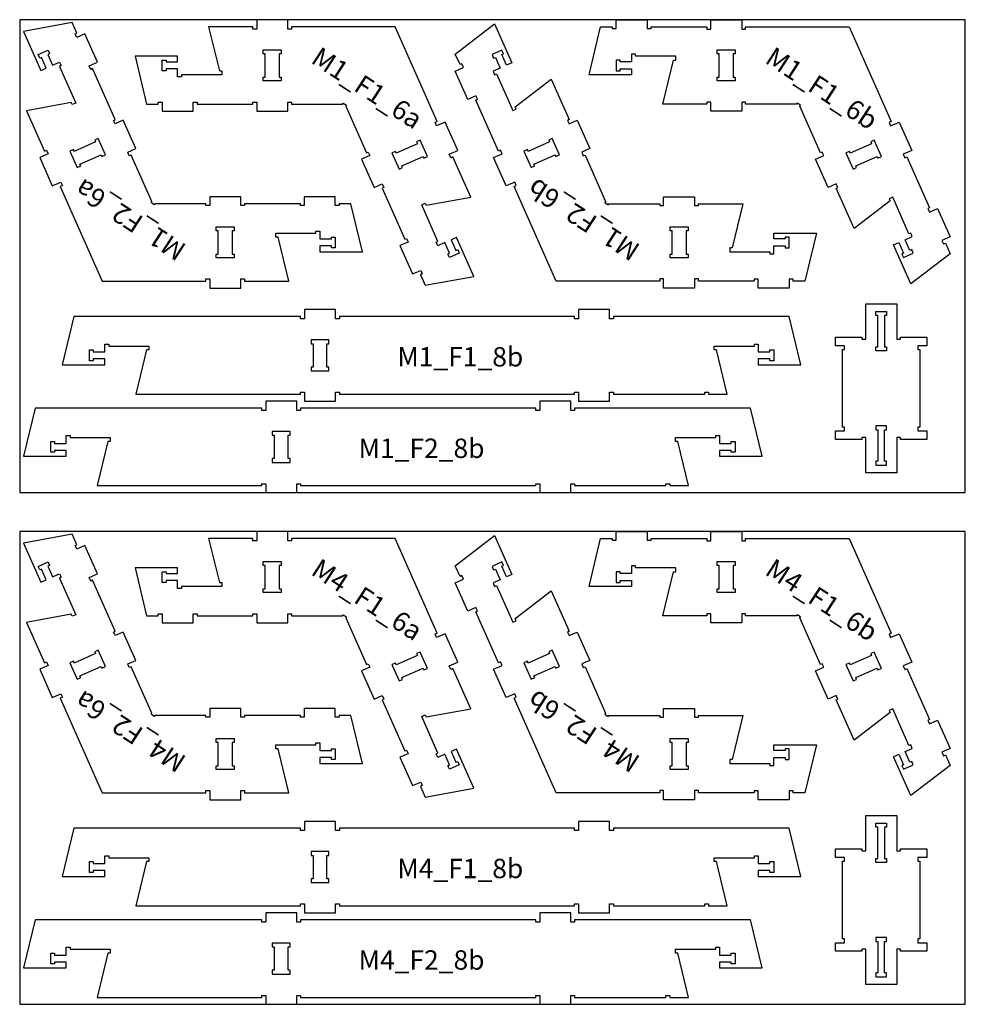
# Model space of a CAD drawing. Header units: millimetres. Extents: x -18184 to 50972, y 6312 to 16778.
# Tile 32 of 38: x 15512 to 17952, y 8953 to 11493. Entities that reach past the tile are written whole.
import ezdxf

# ---------------------------------------------------------------- set-up
doc = ezdxf.new("R2010")
doc.units = ezdxf.units.MM
doc.header["$MEASUREMENT"] = 0
for name, color, linetype in [('freeswerk_CODES', 50, 'Continuous'), ('freeswerk_ELEMENTEN', 7, 'Continuous'), ('freeswerk_PLATEN', 3, 'Continuous')]:
    doc.layers.add(name, color=color, linetype=linetype)

msp = doc.modelspace()

# ---------------------------------------------------------------- linework, layer by layer
at = {"layer": 'freeswerk_ELEMENTEN'}
for points in [[(15713, 11382.8), (15680.5, 11455.9), (15659.5, 11446.6), (15655.4, 11455.7), (15660, 11457.7), (15647.8, 11485.1), (15522.3, 11462.2), (15567, 11361.7), (15580.7, 11367.8), (15568.5, 11395.2), (15563.9, 11393.2), (15559.9, 11402.3), (15585.5, 11413.7), (15589.5, 11404.5), (15584.9, 11402.5), (15597.1, 11375.1), (15615.4, 11383.2), (15619.5, 11374.1), (15614.9, 11372), (15656.9, 11277.4), (15647.8, 11273.4), (15645.4, 11278.8), (15530, 11257.7), (15576.3, 11153.5), (15581.8, 11156), (15585.8, 11146.8), (15563.9, 11137.1), (15596.4, 11064), (15618.3, 11073.7), (15622.4, 11064.6), (15616.9, 11062.1), (15725.4, 10817.9), (15992.6, 10817.9), (15992.6, 10823.9), (16002.6, 10823.9), (16002.6, 10799.9), (16082.6, 10799.9), (16082.6, 10823.9), (16092.6, 10823.9), (16092.6, 10817.9), (16206.6, 10817.9), (16179, 10931.9), (16173, 10931.9), (16173, 10941.9), (16276.6, 10941.9), (16276.6, 10946.9), (16286.6, 10946.9), (16286.6, 10926.9), (16316.6, 10926.9), (16316.6, 10931.9), (16326.6, 10931.9), (16326.6, 10903.9), (16316.6, 10903.9), (16316.6, 10908.9), (16286.6, 10908.9), (16286.6, 10893.9), (16396.6, 10893.9), (16366.6, 11017.9), (16336.6, 11017.9), (16336.6, 11012.9), (16326.6, 11012.9), (16326.6, 11035.9), (16246.6, 11035.9), (16246.6, 11012.9), (16236.6, 11012.9), (16236.6, 11017.9), (16092.6, 11017.9), (16092.6, 11012.9), (16082.6, 11012.9), (16082.6, 11035.9), (16002.6, 11035.9), (16002.6, 11012.9), (15992.6, 11012.9), (15992.6, 11017.9), (15861.3, 11017.9), (15859.5, 11015.2), (15851.2, 11020.7), (15852.9, 11023.4), (15799.6, 11143.3), (15795.1, 11141.3), (15791, 11150.5), (15812, 11159.8), (15779.6, 11232.9), (15758.5, 11223.6), (15754.5, 11232.7), (15759.1, 11234.7), (15700.6, 11366.3), (15696, 11364.3), (15692, 11373.4)], [(15809.9, 11398.5), (15839.9, 11274.5), (15869.9, 11274.5), (15869.9, 11279.5), (15879.9, 11279.5), (15879.9, 11256.5), (15959.9, 11256.5), (15959.9, 11279.5), (15969.9, 11279.5), (15969.9, 11274.5), (16113.9, 11274.5), (16113.9, 11279.5), (16123.9, 11279.5), (16123.9, 11256.5), (16203.9, 11256.5), (16203.9, 11279.5), (16213.9, 11279.5), (16213.9, 11274.5), (16345.2, 11274.5), (16346.9, 11277.2), (16355.3, 11271.8), (16353.5, 11269.1), (16406.8, 11149.1), (16411.4, 11151.1), (16415.4, 11142), (16394.4, 11132.7), (16426.9, 11059.6), (16447.9, 11068.9), (16452, 11059.8), (16447.4, 11057.7), (16505.9, 10926.1), (16510.5, 10928.2), (16514.5, 10919), (16493.5, 10909.7), (16526, 10836.6), (16547, 10845.9), (16551.1, 10836.8), (16546.5, 10834.7), (16558.7, 10807.3), (16684.2, 10830.2), (16639.5, 10930.8), (16625.8, 10924.7), (16638, 10897.3), (16642.5, 10899.3), (16646.6, 10890.2), (16621, 10878.8), (16617, 10887.9), (16621.5, 10890), (16609.3, 10917.4), (16591.1, 10909.3), (16587, 10918.4), (16591.6, 10920.4), (16549.6, 11015), (16558.7, 11019.1), (16561.1, 11013.7), (16676.5, 11034.7), (16630.2, 11138.9), (16624.7, 11136.5), (16620.7, 11145.6), (16642.6, 11155.4), (16610.1, 11228.5), (16588.2, 11218.7), (16584.1, 11227.9), (16589.6, 11230.3), (16481.1, 11474.5), (16213.9, 11474.5), (16213.9, 11468.5), (16203.9, 11468.5), (16203.9, 11492.5), (16123.9, 11492.5), (16123.9, 11468.5), (16113.9, 11468.5), (16113.9, 11474.5), (15999.9, 11474.5), (16027.5, 11360.5), (16033.5, 11360.5), (16033.5, 11350.5), (15929.9, 11350.5), (15929.9, 11345.5), (15919.9, 11345.5), (15919.9, 11365.5), (15889.9, 11365.5), (15889.9, 11360.5), (15879.9, 11360.5), (15879.9, 11388.5), (15889.9, 11388.5), (15889.9, 11383.5), (15919.9, 11383.5), (15919.9, 11398.5)], [(17497.9, 10903.9), (17497.9, 10931.9), (17487.9, 10931.9), (17487.9, 10926.9), (17457.9, 10926.9), (17457.9, 10941.9), (17567.9, 10941.9), (17537.9, 10817.9), (17507.9, 10817.9), (17507.9, 10822.9), (17497.9, 10822.9), (17497.9, 10799.9), (17417.9, 10799.9), (17417.9, 10822.9), (17407.9, 10822.9), (17407.9, 10817.9), (17263.9, 10817.9), (17263.9, 10823.9), (17253.9, 10823.9), (17253.9, 10799.9), (17173.9, 10799.9), (17173.9, 10823.9), (17163.9, 10823.9), (17163.9, 10817.9), (16896.7, 10817.9), (16788.2, 11062.1), (16793.7, 11064.6), (16789.7, 11073.7), (16767.7, 11064), (16735.2, 11137.1), (16757.2, 11146.8), (16753.1, 11156), (16747.6, 11153.5), (16689.2, 11285.1), (16693.7, 11287.2), (16689.7, 11296.3), (16668.7, 11287), (16636.2, 11360.1), (16657.2, 11369.4), (16653.1, 11378.6), (16648.6, 11376.5), (16636.4, 11403.9), (16737.5, 11481.7), (16782.2, 11381.2), (16768.5, 11375.1), (16756.3, 11402.5), (16760.9, 11404.5), (16756.8, 11413.7), (16731.2, 11402.3), (16735.3, 11393.2), (16739.9, 11395.2), (16752, 11367.8), (16733.8, 11359.7), (16737.8, 11350.5), (16742.4, 11352.5), (16784.4, 11257.9), (16793.6, 11261.9), (16791.1, 11267.4), (16884.1, 11338.9), (16930.4, 11234.7), (16925.8, 11232.7), (16929.9, 11223.6), (16950.9, 11232.9), (16983.4, 11159.8), (16962.4, 11150.5), (16966.4, 11141.3), (16971, 11143.3), (17024.3, 11023.4), (17022.5, 11020.7), (17030.9, 11015.2), (17032.7, 11017.9), (17163.9, 11017.9), (17163.9, 11012.9), (17173.9, 11012.9), (17173.9, 11035.9), (17253.9, 11035.9), (17253.9, 11012.9), (17263.9, 11012.9), (17263.9, 11017.9), (17377.9, 11017.9), (17350.3, 10903.9), (17344.3, 10903.9), (17344.3, 10893.9), (17447.9, 10893.9), (17447.9, 10888.9), (17457.9, 10888.9), (17457.9, 10908.9), (17487.9, 10908.9), (17487.9, 10903.9)], [(17051.4, 11388.5), (17051.4, 11360.5), (17061.4, 11360.5), (17061.4, 11365.5), (17091.4, 11365.5), (17091.4, 11350.5), (16981.4, 11350.5), (17011.4, 11474.5), (17041.4, 11474.5), (17041.4, 11469.5), (17051.4, 11469.5), (17051.4, 11492.5), (17131.4, 11492.5), (17131.4, 11469.5), (17141.4, 11469.5), (17141.4, 11474.5), (17285.4, 11474.5), (17285.4, 11468.5), (17295.4, 11468.5), (17295.4, 11492.5), (17375.4, 11492.5), (17375.4, 11468.5), (17385.4, 11468.5), (17385.4, 11474.5), (17652.6, 11474.5), (17761.1, 11230.3), (17755.6, 11227.9), (17759.7, 11218.7), (17781.6, 11228.5), (17814.1, 11155.4), (17792.2, 11145.6), (17796.2, 11136.5), (17801.7, 11138.9), (17860.2, 11007.3), (17855.6, 11005.3), (17859.6, 10996.2), (17880.7, 11005.5), (17913.1, 10932.4), (17892.1, 10923), (17896.2, 10913.9), (17900.8, 10915.9), (17912.9, 10888.5), (17811.8, 10810.8), (17767.1, 10911.3), (17780.8, 10917.4), (17793, 10890), (17788.4, 10887.9), (17792.5, 10878.8), (17818.1, 10890.2), (17814, 10899.3), (17809.5, 10897.3), (17797.3, 10924.7), (17815.6, 10932.8), (17811.5, 10941.9), (17806.9, 10939.9), (17764.9, 11034.6), (17755.7, 11030.5), (17758.2, 11025), (17665.2, 10953.5), (17618.9, 11057.7), (17623.5, 11059.8), (17619.4, 11068.9), (17598.4, 11059.6), (17565.9, 11132.7), (17586.9, 11142), (17582.9, 11151.1), (17578.3, 11149.1), (17525, 11269.1), (17526.8, 11271.8), (17518.4, 11277.2), (17516.7, 11274.5), (17385.4, 11274.5), (17385.4, 11279.5), (17375.4, 11279.5), (17375.4, 11256.5), (17295.4, 11256.5), (17295.4, 11279.5), (17285.4, 11279.5), (17285.4, 11274.5), (17171.4, 11274.5), (17199, 11388.5), (17205, 11388.5), (17205, 11398.5), (17101.4, 11398.5), (17101.4, 11403.5), (17091.4, 11403.5), (17091.4, 11383.5), (17061.4, 11383.5), (17061.4, 11388.5)], [(16181.9, 11344.5), (16186.9, 11344.5), (16186.9, 11334.5), (16140.9, 11334.5), (16140.9, 11344.5), (16145.9, 11344.5), (16145.9, 11404.5), (16140.9, 11404.5), (16140.9, 11414.5), (16186.9, 11414.5), (16186.9, 11404.5), (16181.9, 11404.5)], [(17312.4, 11344.5), (17317.4, 11344.5), (17317.4, 11404.5), (17312.4, 11404.5), (17312.4, 11414.5), (17358.4, 11414.5), (17358.4, 11404.5), (17353.4, 11404.5), (17353.4, 11344.5), (17358.4, 11344.5), (17358.4, 11334.5), (17312.4, 11334.5)], [(15653.2, 11152.7), (15651.2, 11157.3), (15642.1, 11153.2), (15660.7, 11111.2), (15669.9, 11115.2), (15667.9, 11119.8), (15722.7, 11144.2), (15724.7, 11139.6), (15733.9, 11143.7), (15715.2, 11185.7), (15706, 11181.6), (15708.1, 11177.1)], [(16553.2, 11139.7), (16555.3, 11135.2), (16564.4, 11139.2), (16545.7, 11181.3), (16536.6, 11177.2), (16538.6, 11172.6), (16483.8, 11148.3), (16481.8, 11152.9), (16472.6, 11148.8), (16491.3, 11106.8), (16500.4, 11110.8), (16498.4, 11115.4)], [(16886.5, 11185.7), (16877.4, 11181.6), (16879.4, 11177.1), (16824.6, 11152.7), (16822.6, 11157.3), (16813.4, 11153.2), (16832.1, 11111.2), (16841.2, 11115.2), (16839.2, 11119.8), (16894, 11144.2), (16896.1, 11139.6), (16905.2, 11143.7)], [(17662.8, 11106.8), (17671.9, 11110.8), (17669.9, 11115.4), (17724.7, 11139.7), (17726.8, 11135.2), (17735.9, 11139.2), (17717.2, 11181.3), (17708.1, 11177.2), (17710.1, 11172.6), (17655.3, 11148.3), (17653.3, 11152.9), (17644.1, 11148.8)], [(16024.6, 10947.9), (16019.6, 10947.9), (16019.6, 10957.9), (16065.6, 10957.9), (16065.6, 10947.9), (16060.6, 10947.9), (16060.6, 10887.9), (16065.6, 10887.9), (16065.6, 10877.9), (16019.6, 10877.9), (16019.6, 10887.9), (16024.6, 10887.9)], [(17236.9, 10947.9), (17231.9, 10947.9), (17231.9, 10887.9), (17236.9, 10887.9), (17236.9, 10877.9), (17190.9, 10877.9), (17190.9, 10887.9), (17195.9, 10887.9), (17195.9, 10947.9), (17190.9, 10947.9), (17190.9, 10957.9), (17236.9, 10957.9)], [(16954.2, 10744.5), (16954.2, 10720.5), (16944.2, 10720.5), (16944.2, 10726.5), (16337.2, 10726.5), (16337.2, 10720.5), (16327.2, 10720.5), (16327.2, 10744.5), (16247.2, 10744.5), (16247.2, 10720.5), (16237.2, 10720.5), (16237.2, 10726.5), (15652.3, 10726.5), (15622.3, 10602.5), (15732.3, 10602.5), (15732.3, 10617.5), (15702.3, 10617.5), (15702.3, 10612.5), (15692.3, 10612.5), (15692.3, 10640.5), (15702.3, 10640.5), (15702.3, 10635.5), (15732.3, 10635.5), (15732.3, 10655.5), (15742.3, 10655.5), (15742.3, 10650.5), (15845.9, 10650.5), (15845.9, 10640.5), (15839.9, 10640.5), (15812.3, 10526.5), (16237.2, 10526.5), (16237.2, 10531.5), (16247.2, 10531.5), (16247.2, 10508.5), (16327.2, 10508.5), (16327.2, 10531.5), (16337.2, 10531.5), (16337.2, 10526.5), (16944.2, 10526.5), (16944.2, 10531.5), (16954.2, 10531.5), (16954.2, 10508.5), (17034.2, 10508.5), (17034.2, 10531.5), (17044.2, 10531.5), (17044.2, 10526.5), (17279.9, 10526.5), (17279.9, 10531.5), (17289.9, 10531.5), (17289.9, 10526.5), (17338.2, 10526.5), (17310.6, 10640.5), (17304.7, 10640.5), (17304.7, 10650.5), (17408.2, 10650.5), (17408.2, 10655.5), (17418.2, 10655.5), (17418.2, 10635.5), (17448.2, 10635.5), (17448.2, 10640.5), (17458.2, 10640.5), (17458.2, 10612.5), (17448.2, 10612.5), (17448.2, 10617.5), (17418.2, 10617.5), (17418.2, 10602.5), (17528.2, 10602.5), (17497.9, 10726.5), (17044.2, 10726.5), (17044.2, 10720.5), (17034.2, 10720.5), (17034.2, 10744.5)], [(17785.2, 10668.5), (17785.2, 10673.5), (17853.2, 10673.5), (17853.2, 10651.5), (17830.2, 10651.5), (17830.2, 10641.5), (17835.2, 10641.5), (17835.2, 10441.5), (17830.2, 10441.5), (17830.2, 10431.5), (17853.2, 10431.5), (17853.2, 10409.5), (17785.2, 10409.5), (17785.2, 10414.5), (17775.2, 10414.5), (17775.2, 10323.5), (17695.2, 10323.5), (17695.2, 10414.5), (17685.2, 10414.5), (17685.2, 10409.5), (17617.2, 10409.5), (17617.2, 10431.5), (17640.2, 10431.5), (17640.2, 10441.5), (17635.2, 10441.5), (17635.2, 10641.5), (17640.2, 10641.5), (17640.2, 10651.5), (17617.2, 10651.5), (17617.2, 10673.5), (17685.2, 10673.5), (17685.2, 10668.5), (17695.2, 10668.5), (17695.2, 10759.5), (17775.2, 10759.5), (17775.2, 10668.5)], [(17749.2, 10729.5), (17744.2, 10729.5), (17744.2, 10648.5), (17749.2, 10648.5), (17749.2, 10638.5), (17721.2, 10638.5), (17721.2, 10648.5), (17726.2, 10648.5), (17726.2, 10729.5), (17721.2, 10729.5), (17721.2, 10739.5), (17749.2, 10739.5)], [(16264.2, 10586.5), (16310.2, 10586.5), (16310.2, 10596.5), (16305.2, 10596.5), (16305.2, 10656.5), (16310.2, 10656.5), (16310.2, 10666.5), (16264.2, 10666.5), (16264.2, 10656.5), (16269.2, 10656.5), (16269.2, 10596.5), (16264.2, 10596.5)], [(16854.2, 10508.5), (16854.2, 10484.5), (16844.2, 10484.5), (16844.2, 10490.5), (16237.2, 10490.5), (16237.2, 10484.5), (16227.2, 10484.5), (16227.2, 10508.5), (16147.2, 10508.5), (16147.2, 10484.5), (16137.2, 10484.5), (16137.2, 10490.5), (15552.3, 10490.5), (15522.3, 10366.5), (15632.3, 10366.5), (15632.3, 10381.5), (15602.3, 10381.5), (15602.3, 10376.5), (15592.3, 10376.5), (15592.3, 10404.5), (15602.3, 10404.5), (15602.3, 10399.5), (15632.3, 10399.5), (15632.3, 10419.5), (15642.3, 10419.5), (15642.3, 10414.5), (15745.9, 10414.5), (15745.9, 10404.5), (15739.9, 10404.5), (15712.3, 10290.5), (16137.2, 10290.5), (16137.2, 10295.5), (16147.2, 10295.5), (16147.2, 10272.5), (16227.2, 10272.5), (16227.2, 10295.5), (16237.2, 10295.5), (16237.2, 10290.5), (16844.2, 10290.5), (16844.2, 10295.5), (16854.2, 10295.5), (16854.2, 10272.5), (16934.2, 10272.5), (16934.2, 10295.5), (16944.2, 10295.5), (16944.2, 10290.5), (17179.9, 10290.5), (17179.9, 10295.5), (17189.9, 10295.5), (17189.9, 10290.5), (17238.2, 10290.5), (17210.6, 10404.5), (17204.7, 10404.5), (17204.7, 10414.5), (17308.2, 10414.5), (17308.2, 10419.5), (17318.2, 10419.5), (17318.2, 10399.5), (17348.2, 10399.5), (17348.2, 10404.5), (17358.2, 10404.5), (17358.2, 10376.5), (17348.2, 10376.5), (17348.2, 10381.5), (17318.2, 10381.5), (17318.2, 10366.5), (17428.2, 10366.5), (17397.9, 10490.5), (16944.2, 10490.5), (16944.2, 10484.5), (16934.2, 10484.5), (16934.2, 10508.5)], [(17721.2, 10353.5), (17721.2, 10343.5), (17749.2, 10343.5), (17749.2, 10353.5), (17744.2, 10353.5), (17744.2, 10434.5), (17749.2, 10434.5), (17749.2, 10444.5), (17721.2, 10444.5), (17721.2, 10434.5), (17726.2, 10434.5), (17726.2, 10353.5)], [(16164.2, 10350.5), (16210.2, 10350.5), (16210.2, 10360.5), (16205.2, 10360.5), (16205.2, 10420.5), (16210.2, 10420.5), (16210.2, 10430.5), (16164.2, 10430.5), (16164.2, 10420.5), (16169.2, 10420.5), (16169.2, 10360.5), (16164.2, 10360.5)], [(15713, 10062.8), (15680.5, 10135.9), (15659.5, 10126.6), (15655.4, 10135.7), (15660, 10137.7), (15647.8, 10165.1), (15522.3, 10142.2), (15567, 10041.7), (15580.7, 10047.8), (15568.5, 10075.2), (15563.9, 10073.2), (15559.9, 10082.3), (15585.5, 10093.7), (15589.5, 10084.5), (15584.9, 10082.5), (15597.1, 10055.1), (15615.4, 10063.2), (15619.5, 10054.1), (15614.9, 10052), (15656.9, 9957.4), (15647.8, 9953.4), (15645.4, 9958.8), (15530, 9937.7), (15576.3, 9833.5), (15581.8, 9836), (15585.8, 9826.8), (15563.9, 9817.1), (15596.4, 9744), (15618.3, 9753.7), (15622.4, 9744.6), (15616.9, 9742.1), (15725.4, 9497.9), (15992.6, 9497.9), (15992.6, 9503.9), (16002.6, 9503.9), (16002.6, 9479.9), (16082.6, 9479.9), (16082.6, 9503.9), (16092.6, 9503.9), (16092.6, 9497.9), (16206.6, 9497.9), (16179, 9611.9), (16173, 9611.9), (16173, 9621.9), (16276.6, 9621.9), (16276.6, 9626.9), (16286.6, 9626.9), (16286.6, 9606.9), (16316.6, 9606.9), (16316.6, 9611.9), (16326.6, 9611.9), (16326.6, 9583.9), (16316.6, 9583.9), (16316.6, 9588.9), (16286.6, 9588.9), (16286.6, 9573.9), (16396.6, 9573.9), (16366.6, 9697.9), (16336.6, 9697.9), (16336.6, 9692.9), (16326.6, 9692.9), (16326.6, 9715.9), (16246.6, 9715.9), (16246.6, 9692.9), (16236.6, 9692.9), (16236.6, 9697.9), (16092.6, 9697.9), (16092.6, 9692.9), (16082.6, 9692.9), (16082.6, 9715.9), (16002.6, 9715.9), (16002.6, 9692.9), (15992.6, 9692.9), (15992.6, 9697.9), (15861.3, 9697.9), (15859.5, 9695.2), (15851.2, 9700.7), (15852.9, 9703.4), (15799.6, 9823.3), (15795.1, 9821.3), (15791, 9830.5), (15812, 9839.8), (15779.6, 9912.9), (15758.5, 9903.6), (15754.5, 9912.7), (15759.1, 9914.7), (15700.6, 10046.3), (15696, 10044.3), (15692, 10053.4)], [(15809.9, 10078.5), (15839.9, 9954.5), (15869.9, 9954.5), (15869.9, 9959.5), (15879.9, 9959.5), (15879.9, 9936.5), (15959.9, 9936.5), (15959.9, 9959.5), (15969.9, 9959.5), (15969.9, 9954.5), (16113.9, 9954.5), (16113.9, 9959.5), (16123.9, 9959.5), (16123.9, 9936.5), (16203.9, 9936.5), (16203.9, 9959.5), (16213.9, 9959.5), (16213.9, 9954.5), (16345.2, 9954.5), (16346.9, 9957.2), (16355.3, 9951.8), (16353.5, 9949.1), (16406.8, 9829.1), (16411.4, 9831.1), (16415.4, 9822), (16394.4, 9812.7), (16426.9, 9739.6), (16447.9, 9748.9), (16452, 9739.8), (16447.4, 9737.7), (16505.9, 9606.1), (16510.5, 9608.2), (16514.5, 9599), (16493.5, 9589.7), (16526, 9516.6), (16547, 9525.9), (16551.1, 9516.8), (16546.5, 9514.7), (16558.7, 9487.3), (16684.2, 9510.2), (16639.5, 9610.8), (16625.8, 9604.7), (16638, 9577.3), (16642.5, 9579.3), (16646.6, 9570.2), (16621, 9558.8), (16617, 9567.9), (16621.5, 9570), (16609.3, 9597.4), (16591.1, 9589.3), (16587, 9598.4), (16591.6, 9600.4), (16549.6, 9695), (16558.7, 9699.1), (16561.1, 9693.7), (16676.5, 9714.7), (16630.2, 9818.9), (16624.7, 9816.5), (16620.7, 9825.6), (16642.6, 9835.4), (16610.1, 9908.5), (16588.2, 9898.7), (16584.1, 9907.9), (16589.6, 9910.3), (16481.1, 10154.5), (16213.9, 10154.5), (16213.9, 10148.5), (16203.9, 10148.5), (16203.9, 10172.5), (16123.9, 10172.5), (16123.9, 10148.5), (16113.9, 10148.5), (16113.9, 10154.5), (15999.9, 10154.5), (16027.5, 10040.5), (16033.5, 10040.5), (16033.5, 10030.5), (15929.9, 10030.5), (15929.9, 10025.5), (15919.9, 10025.5), (15919.9, 10045.5), (15889.9, 10045.5), (15889.9, 10040.5), (15879.9, 10040.5), (15879.9, 10068.5), (15889.9, 10068.5), (15889.9, 10063.5), (15919.9, 10063.5), (15919.9, 10078.5)], [(17497.9, 9583.9), (17497.9, 9611.9), (17487.9, 9611.9), (17487.9, 9606.9), (17457.9, 9606.9), (17457.9, 9621.9), (17567.9, 9621.9), (17537.9, 9497.9), (17507.9, 9497.9), (17507.9, 9502.9), (17497.9, 9502.9), (17497.9, 9479.9), (17417.9, 9479.9), (17417.9, 9502.9), (17407.9, 9502.9), (17407.9, 9497.9), (17263.9, 9497.9), (17263.9, 9503.9), (17253.9, 9503.9), (17253.9, 9479.9), (17173.9, 9479.9), (17173.9, 9503.9), (17163.9, 9503.9), (17163.9, 9497.9), (16896.7, 9497.9), (16788.2, 9742.1), (16793.7, 9744.6), (16789.7, 9753.7), (16767.7, 9744), (16735.2, 9817.1), (16757.2, 9826.8), (16753.1, 9836), (16747.6, 9833.5), (16689.2, 9965.1), (16693.7, 9967.2), (16689.7, 9976.3), (16668.7, 9967), (16636.2, 10040.1), (16657.2, 10049.4), (16653.1, 10058.6), (16648.6, 10056.5), (16636.4, 10083.9), (16737.5, 10161.7), (16782.2, 10061.2), (16768.5, 10055.1), (16756.3, 10082.5), (16760.9, 10084.5), (16756.8, 10093.7), (16731.2, 10082.3), (16735.3, 10073.2), (16739.9, 10075.2), (16752, 10047.8), (16733.8, 10039.7), (16737.8, 10030.5), (16742.4, 10032.5), (16784.4, 9937.9), (16793.6, 9941.9), (16791.1, 9947.4), (16884.1, 10018.9), (16930.4, 9914.7), (16925.8, 9912.7), (16929.9, 9903.6), (16950.9, 9912.9), (16983.4, 9839.8), (16962.4, 9830.5), (16966.4, 9821.3), (16971, 9823.3), (17024.3, 9703.4), (17022.5, 9700.7), (17030.9, 9695.2), (17032.7, 9697.9), (17163.9, 9697.9), (17163.9, 9692.9), (17173.9, 9692.9), (17173.9, 9715.9), (17253.9, 9715.9), (17253.9, 9692.9), (17263.9, 9692.9), (17263.9, 9697.9), (17377.9, 9697.9), (17350.3, 9583.9), (17344.3, 9583.9), (17344.3, 9573.9), (17447.9, 9573.9), (17447.9, 9568.9), (17457.9, 9568.9), (17457.9, 9588.9), (17487.9, 9588.9), (17487.9, 9583.9)], [(17051.4, 10068.5), (17051.4, 10040.5), (17061.4, 10040.5), (17061.4, 10045.5), (17091.4, 10045.5), (17091.4, 10030.5), (16981.4, 10030.5), (17011.4, 10154.5), (17041.4, 10154.5), (17041.4, 10149.5), (17051.4, 10149.5), (17051.4, 10172.5), (17131.4, 10172.5), (17131.4, 10149.5), (17141.4, 10149.5), (17141.4, 10154.5), (17285.4, 10154.5), (17285.4, 10148.5), (17295.4, 10148.5), (17295.4, 10172.5), (17375.4, 10172.5), (17375.4, 10148.5), (17385.4, 10148.5), (17385.4, 10154.5), (17652.6, 10154.5), (17761.1, 9910.3), (17755.6, 9907.9), (17759.7, 9898.7), (17781.6, 9908.5), (17814.1, 9835.4), (17792.2, 9825.6), (17796.2, 9816.5), (17801.7, 9818.9), (17860.2, 9687.3), (17855.6, 9685.3), (17859.6, 9676.2), (17880.7, 9685.5), (17913.1, 9612.4), (17892.1, 9603), (17896.2, 9593.9), (17900.8, 9595.9), (17912.9, 9568.5), (17811.8, 9490.8), (17767.1, 9591.3), (17780.8, 9597.4), (17793, 9570), (17788.4, 9567.9), (17792.5, 9558.8), (17818.1, 9570.2), (17814, 9579.3), (17809.5, 9577.3), (17797.3, 9604.7), (17815.6, 9612.8), (17811.5, 9621.9), (17806.9, 9619.9), (17764.9, 9714.6), (17755.7, 9710.5), (17758.2, 9705), (17665.2, 9633.5), (17618.9, 9737.7), (17623.5, 9739.8), (17619.4, 9748.9), (17598.4, 9739.6), (17565.9, 9812.7), (17586.9, 9822), (17582.9, 9831.1), (17578.3, 9829.1), (17525, 9949.1), (17526.8, 9951.8), (17518.4, 9957.2), (17516.7, 9954.5), (17385.4, 9954.5), (17385.4, 9959.5), (17375.4, 9959.5), (17375.4, 9936.5), (17295.4, 9936.5), (17295.4, 9959.5), (17285.4, 9959.5), (17285.4, 9954.5), (17171.4, 9954.5), (17199, 10068.5), (17205, 10068.5), (17205, 10078.5), (17101.4, 10078.5), (17101.4, 10083.5), (17091.4, 10083.5), (17091.4, 10063.5), (17061.4, 10063.5), (17061.4, 10068.5)], [(16181.9, 10024.5), (16186.9, 10024.5), (16186.9, 10014.5), (16140.9, 10014.5), (16140.9, 10024.5), (16145.9, 10024.5), (16145.9, 10084.5), (16140.9, 10084.5), (16140.9, 10094.5), (16186.9, 10094.5), (16186.9, 10084.5), (16181.9, 10084.5)], [(17312.4, 10024.5), (17317.4, 10024.5), (17317.4, 10084.5), (17312.4, 10084.5), (17312.4, 10094.5), (17358.4, 10094.5), (17358.4, 10084.5), (17353.4, 10084.5), (17353.4, 10024.5), (17358.4, 10024.5), (17358.4, 10014.5), (17312.4, 10014.5)], [(15653.2, 9832.7), (15651.2, 9837.3), (15642.1, 9833.2), (15660.7, 9791.2), (15669.9, 9795.2), (15667.9, 9799.8), (15722.7, 9824.2), (15724.7, 9819.6), (15733.9, 9823.7), (15715.2, 9865.7), (15706, 9861.6), (15708.1, 9857.1)], [(16553.2, 9819.7), (16555.3, 9815.2), (16564.4, 9819.2), (16545.7, 9861.3), (16536.6, 9857.2), (16538.6, 9852.6), (16483.8, 9828.3), (16481.8, 9832.9), (16472.6, 9828.8), (16491.3, 9786.8), (16500.4, 9790.8), (16498.4, 9795.4)], [(16886.5, 9865.7), (16877.4, 9861.6), (16879.4, 9857.1), (16824.6, 9832.7), (16822.6, 9837.3), (16813.4, 9833.2), (16832.1, 9791.2), (16841.2, 9795.2), (16839.2, 9799.8), (16894, 9824.2), (16896.1, 9819.6), (16905.2, 9823.7)], [(17662.8, 9786.8), (17671.9, 9790.8), (17669.9, 9795.4), (17724.7, 9819.7), (17726.8, 9815.2), (17735.9, 9819.2), (17717.2, 9861.3), (17708.1, 9857.2), (17710.1, 9852.6), (17655.3, 9828.3), (17653.3, 9832.9), (17644.1, 9828.8)], [(16024.6, 9627.9), (16019.6, 9627.9), (16019.6, 9637.9), (16065.6, 9637.9), (16065.6, 9627.9), (16060.6, 9627.9), (16060.6, 9567.9), (16065.6, 9567.9), (16065.6, 9557.9), (16019.6, 9557.9), (16019.6, 9567.9), (16024.6, 9567.9)], [(17236.9, 9627.9), (17231.9, 9627.9), (17231.9, 9567.9), (17236.9, 9567.9), (17236.9, 9557.9), (17190.9, 9557.9), (17190.9, 9567.9), (17195.9, 9567.9), (17195.9, 9627.9), (17190.9, 9627.9), (17190.9, 9637.9), (17236.9, 9637.9)], [(16954.2, 9424.5), (16954.2, 9400.5), (16944.2, 9400.5), (16944.2, 9406.5), (16337.2, 9406.5), (16337.2, 9400.5), (16327.2, 9400.5), (16327.2, 9424.5), (16247.2, 9424.5), (16247.2, 9400.5), (16237.2, 9400.5), (16237.2, 9406.5), (15652.3, 9406.5), (15622.3, 9282.5), (15732.3, 9282.5), (15732.3, 9297.5), (15702.3, 9297.5), (15702.3, 9292.5), (15692.3, 9292.5), (15692.3, 9320.5), (15702.3, 9320.5), (15702.3, 9315.5), (15732.3, 9315.5), (15732.3, 9335.5), (15742.3, 9335.5), (15742.3, 9330.5), (15845.9, 9330.5), (15845.9, 9320.5), (15839.9, 9320.5), (15812.3, 9206.5), (16237.2, 9206.5), (16237.2, 9211.5), (16247.2, 9211.5), (16247.2, 9188.5), (16327.2, 9188.5), (16327.2, 9211.5), (16337.2, 9211.5), (16337.2, 9206.5), (16944.2, 9206.5), (16944.2, 9211.5), (16954.2, 9211.5), (16954.2, 9188.5), (17034.2, 9188.5), (17034.2, 9211.5), (17044.2, 9211.5), (17044.2, 9206.5), (17279.9, 9206.5), (17279.9, 9211.5), (17289.9, 9211.5), (17289.9, 9206.5), (17338.2, 9206.5), (17310.6, 9320.5), (17304.7, 9320.5), (17304.7, 9330.5), (17408.2, 9330.5), (17408.2, 9335.5), (17418.2, 9335.5), (17418.2, 9315.5), (17448.2, 9315.5), (17448.2, 9320.5), (17458.2, 9320.5), (17458.2, 9292.5), (17448.2, 9292.5), (17448.2, 9297.5), (17418.2, 9297.5), (17418.2, 9282.5), (17528.2, 9282.5), (17497.9, 9406.5), (17044.2, 9406.5), (17044.2, 9400.5), (17034.2, 9400.5), (17034.2, 9424.5)], [(17785.2, 9348.5), (17785.2, 9353.5), (17853.2, 9353.5), (17853.2, 9331.5), (17830.2, 9331.5), (17830.2, 9321.5), (17835.2, 9321.5), (17835.2, 9121.5), (17830.2, 9121.5), (17830.2, 9111.5), (17853.2, 9111.5), (17853.2, 9089.5), (17785.2, 9089.5), (17785.2, 9094.5), (17775.2, 9094.5), (17775.2, 9003.5), (17695.2, 9003.5), (17695.2, 9094.5), (17685.2, 9094.5), (17685.2, 9089.5), (17617.2, 9089.5), (17617.2, 9111.5), (17640.2, 9111.5), (17640.2, 9121.5), (17635.2, 9121.5), (17635.2, 9321.5), (17640.2, 9321.5), (17640.2, 9331.5), (17617.2, 9331.5), (17617.2, 9353.5), (17685.2, 9353.5), (17685.2, 9348.5), (17695.2, 9348.5), (17695.2, 9439.5), (17775.2, 9439.5), (17775.2, 9348.5)], [(17749.2, 9409.5), (17744.2, 9409.5), (17744.2, 9328.5), (17749.2, 9328.5), (17749.2, 9318.5), (17721.2, 9318.5), (17721.2, 9328.5), (17726.2, 9328.5), (17726.2, 9409.5), (17721.2, 9409.5), (17721.2, 9419.5), (17749.2, 9419.5)], [(16264.2, 9266.5), (16310.2, 9266.5), (16310.2, 9276.5), (16305.2, 9276.5), (16305.2, 9336.5), (16310.2, 9336.5), (16310.2, 9346.5), (16264.2, 9346.5), (16264.2, 9336.5), (16269.2, 9336.5), (16269.2, 9276.5), (16264.2, 9276.5)], [(16854.2, 9188.5), (16854.2, 9164.5), (16844.2, 9164.5), (16844.2, 9170.5), (16237.2, 9170.5), (16237.2, 9164.5), (16227.2, 9164.5), (16227.2, 9188.5), (16147.2, 9188.5), (16147.2, 9164.5), (16137.2, 9164.5), (16137.2, 9170.5), (15552.3, 9170.5), (15522.3, 9046.5), (15632.3, 9046.5), (15632.3, 9061.5), (15602.3, 9061.5), (15602.3, 9056.5), (15592.3, 9056.5), (15592.3, 9084.5), (15602.3, 9084.5), (15602.3, 9079.5), (15632.3, 9079.5), (15632.3, 9099.5), (15642.3, 9099.5), (15642.3, 9094.5), (15745.9, 9094.5), (15745.9, 9084.5), (15739.9, 9084.5), (15712.3, 8970.5), (16137.2, 8970.5), (16137.2, 8975.5), (16147.2, 8975.5), (16147.2, 8952.5), (16227.2, 8952.5), (16227.2, 8975.5), (16237.2, 8975.5), (16237.2, 8970.5), (16844.2, 8970.5), (16844.2, 8975.5), (16854.2, 8975.5), (16854.2, 8952.5), (16934.2, 8952.5), (16934.2, 8975.5), (16944.2, 8975.5), (16944.2, 8970.5), (17179.9, 8970.5), (17179.9, 8975.5), (17189.9, 8975.5), (17189.9, 8970.5), (17238.2, 8970.5), (17210.6, 9084.5), (17204.7, 9084.5), (17204.7, 9094.5), (17308.2, 9094.5), (17308.2, 9099.5), (17318.2, 9099.5), (17318.2, 9079.5), (17348.2, 9079.5), (17348.2, 9084.5), (17358.2, 9084.5), (17358.2, 9056.5), (17348.2, 9056.5), (17348.2, 9061.5), (17318.2, 9061.5), (17318.2, 9046.5), (17428.2, 9046.5), (17397.9, 9170.5), (16944.2, 9170.5), (16944.2, 9164.5), (16934.2, 9164.5), (16934.2, 9188.5)], [(17721.2, 9033.5), (17721.2, 9023.5), (17749.2, 9023.5), (17749.2, 9033.5), (17744.2, 9033.5), (17744.2, 9114.5), (17749.2, 9114.5), (17749.2, 9124.5), (17721.2, 9124.5), (17721.2, 9114.5), (17726.2, 9114.5), (17726.2, 9033.5)], [(16164.2, 9030.5), (16210.2, 9030.5), (16210.2, 9040.5), (16205.2, 9040.5), (16205.2, 9100.5), (16210.2, 9100.5), (16210.2, 9110.5), (16164.2, 9110.5), (16164.2, 9100.5), (16169.2, 9100.5), (16169.2, 9040.5), (16164.2, 9040.5)]]:
    msp.add_lwpolyline(points, close=True, dxfattribs=at)
at = {"layer": 'freeswerk_PLATEN'}
for points in [[(15512.3, 10272.5), (17952.3, 10272.5), (17952.3, 11492.5), (15512.3, 11492.5)], [(15512.3, 8952.5), (17952.3, 8952.5), (17952.3, 10172.5), (15512.3, 10172.5)]]:
    msp.add_lwpolyline(points, close=True, dxfattribs=at)

# ---------------------------------------------------------------- texts
at = {"layer": 'freeswerk_CODES', "char_height": 50, "attachment_point": 1}
for s, insert, rotation in [('{\\Fiso|c0;M1_F1_6a}', (16288.2, 11425), 326.9761), ('{\\Fiso|c0;M1_F1_6b}', (17459.6, 11425), 326.9761), ('{\\Fiso|c0;M1_F2_6a}', (15918.3, 10867.5), 146.9761), ('{\\Fiso|c0;M1_F2_6b}', (17089.7, 10867.4), 146.9761), ('{\\Fiso|c0;M4_F1_6a}', (16288.2, 10105), 326.9761), ('{\\Fiso|c0;M4_F1_6b}', (17459.6, 10105), 326.9761), ('{\\Fiso|c0;M4_F2_6a}', (15918.3, 9547.5), 146.9761), ('{\\Fiso|c0;M4_F2_6b}', (17089.7, 9547.4), 146.9761)]:
    msp.add_mtext_dynamic_manual_height_columns(s, width=318.081, gutter_width=1456.3, heights=[0], dxfattribs=dict(at, insert=insert, rotation=rotation))
for s, insert in [('{\\Fiso|c0;M1_F1_8b}', (16486.7, 10647.9)), ('{\\Fiso|c0;M1_F2_8b}', (16386.7, 10411.9)), ('{\\Fiso|c0;M4_F1_8b}', (16486.7, 9327.9)), ('{\\Fiso|c0;M4_F2_8b}', (16386.7, 9091.9))]:
    msp.add_mtext_dynamic_manual_height_columns(s, width=318.081, gutter_width=1456.3, heights=[0], dxfattribs=dict(at, insert=insert))

doc.saveas('drawing.dxf')
